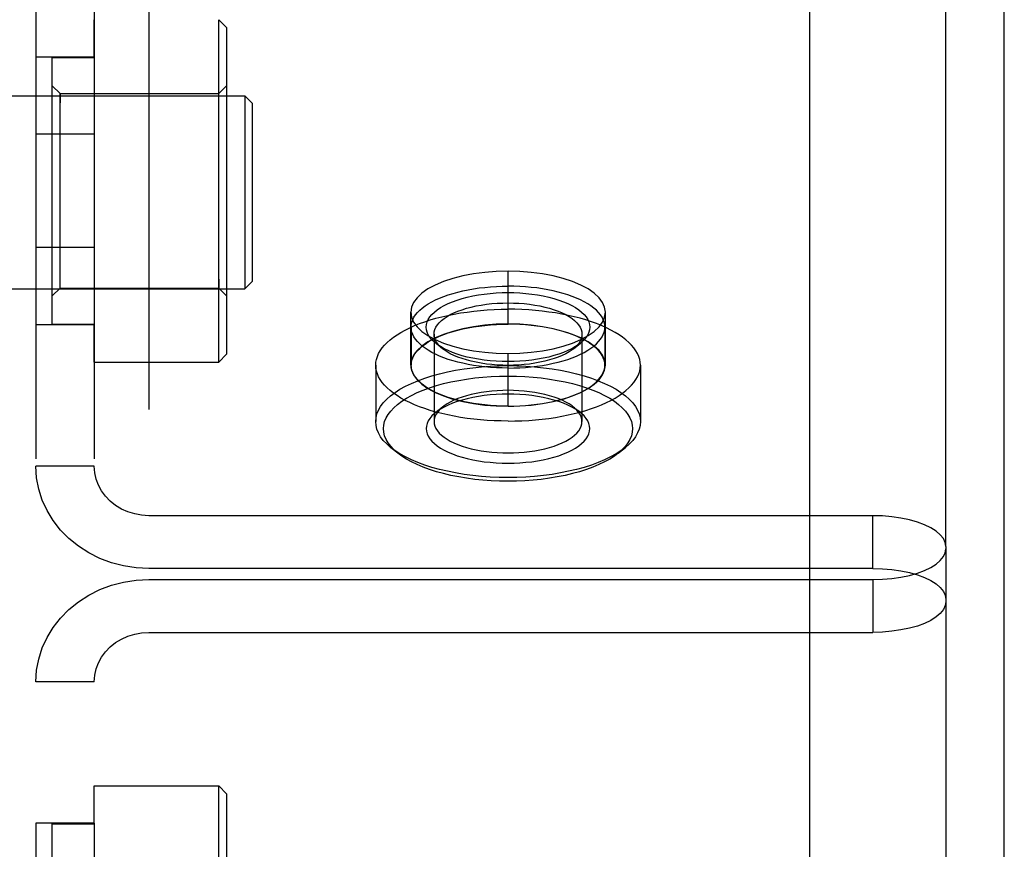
# Model space of a CAD drawing. Header units: inches. Extents: x 0 to 198, y 0 to 128.
# Tile 87 of 102: x 88.97 to 90.24, y 92.78 to 93.84. Entities that reach past the tile are written whole.
import ezdxf

# ---------------------------------------------------------------- set-up
doc = ezdxf.new("R2010")
doc.units = ezdxf.units.IN
doc.header["$LTSCALE"] = 10.872093
doc.header["$MEASUREMENT"] = 0
doc.linetypes.add('HIDDEN', pattern=[0.2, 0.1, -0.1])
doc.layers.get('0').update_dxf_attribs({"linetype": 'CONTINUOUS'})
doc.layers.add('02___PRT_ALL_AXES', color=7, linetype='CONTINUOUS')
doc.layers.add('DEFAULT_2', color=8, linetype='HIDDEN')

msp = doc.modelspace()

# ---------------------------------------------------------------- linework, layer by layer
at = {"color": 3, "linetype": 'Continuous'}
for p, q in [((89.9878, 89.2463), (89.9878, 99.725)), ((90.2378, 52.695), (90.2378, 98.8793))]:
    msp.add_line(p, q, dxfattribs=at)
at = {"layer": '02___PRT_ALL_AXES', "color": 8, "linetype": 'HIDDEN'}
for p, q in [((89.0688, 93.7935), (89.0688, 93.8415)), ((89.0688, 93.7935), (88.9938, 93.7935)), ((88.9938, 93.7935), (88.9938, 93.4495)), ((89.0148, 93.793), (89.0688, 93.793)), ((89.0148, 93.45), (89.0148, 93.793)), ((89.0688, 93.7935), (89.0688, 93.4495)), ((89.0688, 93.6942), (88.9938, 93.6942)), ((89.0688, 93.5488), (88.9938, 93.5488)), ((89.6003, 93.4503), (89.6003, 93.5183)), ((89.4753, 93.3975), (89.4753, 93.4655)), ((89.7253, 93.3975), (89.7253, 93.4655)), ((89.0688, 93.4495), (88.9938, 93.4495)), ((89.0148, 93.45), (89.0688, 93.45)), ((89.0688, 93.4015), (89.0688, 93.4495)), ((89.4758, 93.4465), (89.4758, 93.3975)), ((89.7248, 93.4465), (89.7248, 93.3975)), ((89.6003, 93.3447), (89.6003, 93.4127)), ((89.0688, 93.4015), (89.2288, 93.4015)), ((89.4303, 93.3975), (89.4303, 93.325)), ((89.7703, 93.3975), (89.7703, 93.325)), ((89.0688, 92.8568), (89.2288, 92.8568)), ((89.0688, 92.8088), (89.0688, 92.8568)), ((89.0688, 92.8088), (88.9938, 92.8088)), ((88.9938, 92.8088), (88.9938, 92.4648)), ((89.0148, 92.8083), (89.0688, 92.8083)), ((89.0148, 92.4653), (89.0148, 92.8083)), ((89.0688, 92.8088), (89.0688, 92.4648))]:
    msp.add_line(p, q, dxfattribs=at)
for points in [[(89.6003, 93.5183), (89.5851, 93.5179), (89.5704, 93.5168), (89.556, 93.5149), (89.5422, 93.5123), (89.5293, 93.509), (89.5174, 93.505), (89.5067, 93.5005), (89.4974, 93.4955), (89.4896, 93.49), (89.4834, 93.4842), (89.4789, 93.4781), (89.4762, 93.4719), (89.4753, 93.4655)], [(89.7253, 93.4655), (89.7244, 93.4719), (89.7216, 93.4781), (89.7172, 93.4842), (89.711, 93.49), (89.7032, 93.4955), (89.6938, 93.5005), (89.6832, 93.505), (89.6713, 93.509), (89.6584, 93.5123), (89.6446, 93.5149), (89.6302, 93.5168), (89.6155, 93.5179), (89.6003, 93.5183)], [(89.4758, 93.4465), (89.476, 93.4496), (89.4767, 93.4528), (89.4778, 93.4559), (89.4794, 93.4591), (89.4814, 93.4621), (89.4839, 93.4651), (89.4868, 93.4681), (89.49, 93.4709), (89.4937, 93.4737), (89.4978, 93.4763), (89.5023, 93.4789), (89.5071, 93.4814), (89.5123, 93.4837), (89.5177, 93.4858), (89.5235, 93.4879), (89.5296, 93.4898), (89.5359, 93.4915), (89.5424, 93.493), (89.5492, 93.4944), (89.5561, 93.4957), (89.5632, 93.4967), (89.5705, 93.4975), (89.5778, 93.4982), (89.5853, 93.4987), (89.5928, 93.499), (89.6003, 93.4991)], [(89.7248, 93.4465), (89.7246, 93.4496), (89.7239, 93.4528), (89.7227, 93.4559), (89.7212, 93.4591), (89.7191, 93.4621), (89.7167, 93.4651), (89.7138, 93.4681), (89.7105, 93.4709), (89.7068, 93.4737), (89.7027, 93.4763), (89.6983, 93.4789), (89.6935, 93.4814), (89.6883, 93.4837), (89.6828, 93.4858), (89.6771, 93.4879), (89.671, 93.4898), (89.6647, 93.4915), (89.6581, 93.493), (89.6514, 93.4944), (89.6444, 93.4957), (89.6373, 93.4967), (89.6301, 93.4975), (89.6227, 93.4982), (89.6153, 93.4987), (89.6078, 93.499), (89.6003, 93.4991)], [(89.4303, 93.3975), (89.4305, 93.4013), (89.4312, 93.405), (89.4324, 93.4088), (89.434, 93.4125), (89.4361, 93.4161), (89.4386, 93.4197), (89.4416, 93.4233), (89.445, 93.4267), (89.4488, 93.4301), (89.4531, 93.4334), (89.4577, 93.4366), (89.4628, 93.4397), (89.4682, 93.4427), (89.474, 93.4456), (89.4801, 93.4483), (89.4865, 93.4509), (89.4933, 93.4534), (89.5004, 93.4556), (89.5077, 93.4578), (89.5153, 93.4597), (89.5231, 93.4615), (89.5311, 93.4632), (89.5394, 93.4646), (89.5478, 93.4658), (89.5563, 93.4669), (89.5649, 93.4678), (89.5737, 93.4685), (89.5825, 93.469), (89.5914, 93.4693), (89.6003, 93.4694)], [(89.7703, 93.3975), (89.7701, 93.4013), (89.7694, 93.405), (89.7682, 93.4088), (89.7666, 93.4125), (89.7645, 93.4161), (89.762, 93.4197), (89.759, 93.4233), (89.7556, 93.4267), (89.7518, 93.4301), (89.7475, 93.4334), (89.7429, 93.4366), (89.7378, 93.4397), (89.7324, 93.4427), (89.7266, 93.4456), (89.7205, 93.4483), (89.714, 93.4509), (89.7073, 93.4534), (89.7002, 93.4556), (89.6929, 93.4578), (89.6853, 93.4597), (89.6775, 93.4615), (89.6694, 93.4632), (89.6612, 93.4646), (89.6528, 93.4658), (89.6443, 93.4669), (89.6356, 93.4678), (89.6269, 93.4685), (89.6181, 93.469), (89.6092, 93.4693), (89.6003, 93.4694)], [(89.4753, 93.4655), (89.4762, 93.4591), (89.4789, 93.4529), (89.4834, 93.4468), (89.4896, 93.4409), (89.4974, 93.4355), (89.5067, 93.4305), (89.5174, 93.426), (89.5293, 93.422), (89.5422, 93.4187), (89.556, 93.4161), (89.5704, 93.4142), (89.5851, 93.4131), (89.6003, 93.4127)], [(89.6003, 93.4127), (89.6155, 93.4131), (89.6302, 93.4142), (89.6446, 93.4161), (89.6584, 93.4187), (89.6713, 93.422), (89.6832, 93.426), (89.6938, 93.4305), (89.7032, 93.4355), (89.711, 93.4409), (89.7172, 93.4468), (89.7216, 93.4529), (89.7244, 93.4591), (89.7253, 93.4655)], [(89.6003, 93.4503), (89.5851, 93.45), (89.5704, 93.4488), (89.556, 93.4469), (89.5422, 93.4443), (89.5293, 93.441), (89.5174, 93.4371), (89.5067, 93.4325), (89.4974, 93.4275), (89.4896, 93.4221), (89.4834, 93.4163), (89.4789, 93.4102), (89.4762, 93.4039), (89.4753, 93.3975)], [(89.4758, 93.3975), (89.476, 93.4007), (89.4767, 93.4039), (89.4778, 93.407), (89.4794, 93.4101), (89.4814, 93.4132), (89.4839, 93.4162), (89.4868, 93.4191), (89.49, 93.422), (89.4937, 93.4247), (89.4978, 93.4274), (89.5023, 93.43), (89.5071, 93.4324), (89.5123, 93.4347), (89.5177, 93.4369), (89.5235, 93.4389), (89.5296, 93.4408), (89.5359, 93.4425), (89.5424, 93.4441), (89.5492, 93.4455), (89.5561, 93.4467), (89.5632, 93.4478), (89.5705, 93.4486), (89.5778, 93.4493), (89.5853, 93.4498), (89.5928, 93.45), (89.6003, 93.4501)], [(89.6003, 93.3938), (89.5928, 93.3939), (89.5853, 93.3942), (89.5778, 93.3947), (89.5705, 93.3954), (89.5632, 93.3962), (89.5561, 93.3973), (89.5492, 93.3985), (89.5424, 93.3999), (89.5359, 93.4014), (89.5296, 93.4032), (89.5235, 93.405), (89.5177, 93.4071), (89.5123, 93.4093), (89.5071, 93.4116), (89.5023, 93.414), (89.4978, 93.4166), (89.4937, 93.4192), (89.49, 93.422), (89.4868, 93.4249), (89.4839, 93.4278), (89.4814, 93.4308), (89.4794, 93.4339), (89.4778, 93.437), (89.4767, 93.4401), (89.476, 93.4433), (89.4758, 93.4465)], [(89.7253, 93.3975), (89.7244, 93.4039), (89.7216, 93.4102), (89.7172, 93.4163), (89.711, 93.4221), (89.7032, 93.4275), (89.6938, 93.4325), (89.6832, 93.4371), (89.6713, 93.441), (89.6584, 93.4443), (89.6446, 93.4469), (89.6302, 93.4488), (89.6155, 93.45), (89.6003, 93.4503)], [(89.7248, 93.3975), (89.7246, 93.4007), (89.7239, 93.4039), (89.7227, 93.407), (89.7212, 93.4101), (89.7191, 93.4132), (89.7167, 93.4162), (89.7138, 93.4191), (89.7105, 93.422), (89.7068, 93.4247), (89.7027, 93.4274), (89.6983, 93.43), (89.6935, 93.4324), (89.6883, 93.4347), (89.6828, 93.4369), (89.6771, 93.4389), (89.671, 93.4408), (89.6647, 93.4425), (89.6581, 93.4441), (89.6514, 93.4455), (89.6444, 93.4467), (89.6373, 93.4478), (89.6301, 93.4486), (89.6227, 93.4493), (89.6153, 93.4498), (89.6078, 93.45), (89.6003, 93.4501)], [(89.6003, 93.3938), (89.6078, 93.3939), (89.6153, 93.3942), (89.6227, 93.3947), (89.6301, 93.3954), (89.6373, 93.3962), (89.6444, 93.3973), (89.6514, 93.3985), (89.6581, 93.3999), (89.6647, 93.4014), (89.671, 93.4032), (89.6771, 93.405), (89.6828, 93.4071), (89.6883, 93.4093), (89.6935, 93.4116), (89.6983, 93.414), (89.7027, 93.4166), (89.7068, 93.4192), (89.7105, 93.422), (89.7138, 93.4249), (89.7167, 93.4278), (89.7191, 93.4308), (89.7212, 93.4339), (89.7227, 93.437), (89.7239, 93.4401), (89.7246, 93.4433), (89.7248, 93.4465)], [(89.6003, 93.3257), (89.5914, 93.3258), (89.5825, 93.3261), (89.5737, 93.3266), (89.5649, 93.3272), (89.5563, 93.3281), (89.5478, 93.3292), (89.5394, 93.3304), (89.5311, 93.3319), (89.5231, 93.3335), (89.5153, 93.3353), (89.5077, 93.3373), (89.5004, 93.3394), (89.4933, 93.3417), (89.4865, 93.3441), (89.4801, 93.3467), (89.474, 93.3494), (89.4682, 93.3523), (89.4628, 93.3553), (89.4577, 93.3584), (89.4531, 93.3616), (89.4488, 93.3649), (89.445, 93.3683), (89.4416, 93.3718), (89.4386, 93.3753), (89.4361, 93.3789), (89.434, 93.3826), (89.4324, 93.3863), (89.4312, 93.39), (89.4305, 93.3938), (89.4303, 93.3975)], [(89.4753, 93.3975), (89.4762, 93.3912), (89.4789, 93.3849), (89.4834, 93.3788), (89.4896, 93.373), (89.4974, 93.3675), (89.5067, 93.3625), (89.5174, 93.358), (89.5293, 93.354), (89.5422, 93.3507), (89.556, 93.3481), (89.5704, 93.3462), (89.5851, 93.3451), (89.6003, 93.3447)], [(89.6003, 93.3449), (89.5928, 93.345), (89.5853, 93.3453), (89.5778, 93.3458), (89.5705, 93.3464), (89.5632, 93.3473), (89.5561, 93.3483), (89.5492, 93.3495), (89.5424, 93.3509), (89.5359, 93.3525), (89.5296, 93.3542), (89.5235, 93.3561), (89.5177, 93.3581), (89.5123, 93.3603), (89.5071, 93.3626), (89.5023, 93.3651), (89.4978, 93.3676), (89.4937, 93.3703), (89.49, 93.3731), (89.4868, 93.3759), (89.4839, 93.3789), (89.4814, 93.3819), (89.4794, 93.3849), (89.4778, 93.388), (89.4767, 93.3912), (89.476, 93.3943), (89.4758, 93.3975)], [(89.6003, 93.3447), (89.6155, 93.3451), (89.6302, 93.3462), (89.6446, 93.3481), (89.6584, 93.3507), (89.6713, 93.354), (89.6832, 93.358), (89.6938, 93.3625), (89.7032, 93.3675), (89.711, 93.373), (89.7172, 93.3788), (89.7216, 93.3849), (89.7244, 93.3912), (89.7253, 93.3975)], [(89.6003, 93.3449), (89.6078, 93.345), (89.6153, 93.3453), (89.6227, 93.3458), (89.6301, 93.3464), (89.6373, 93.3473), (89.6444, 93.3483), (89.6514, 93.3495), (89.6581, 93.3509), (89.6647, 93.3525), (89.671, 93.3542), (89.6771, 93.3561), (89.6828, 93.3581), (89.6883, 93.3603), (89.6935, 93.3626), (89.6983, 93.3651), (89.7027, 93.3676), (89.7068, 93.3703), (89.7105, 93.3731), (89.7138, 93.3759), (89.7167, 93.3789), (89.7191, 93.3819), (89.7212, 93.3849), (89.7227, 93.388), (89.7239, 93.3912), (89.7246, 93.3943), (89.7248, 93.3975)], [(89.6003, 93.3257), (89.6092, 93.3258), (89.6181, 93.3261), (89.6269, 93.3266), (89.6356, 93.3272), (89.6443, 93.3281), (89.6528, 93.3292), (89.6612, 93.3304), (89.6694, 93.3319), (89.6775, 93.3335), (89.6853, 93.3353), (89.6929, 93.3373), (89.7002, 93.3394), (89.7073, 93.3417), (89.714, 93.3441), (89.7205, 93.3467), (89.7266, 93.3494), (89.7324, 93.3523), (89.7378, 93.3553), (89.7429, 93.3584), (89.7475, 93.3616), (89.7518, 93.3649), (89.7556, 93.3683), (89.759, 93.3718), (89.762, 93.3753), (89.7645, 93.3789), (89.7666, 93.3826), (89.7682, 93.3863), (89.7694, 93.39), (89.7701, 93.3938), (89.7703, 93.3975)]]:
    msp.add_lwpolyline(points, dxfattribs=at)
at = {"layer": 'DEFAULT_2', "color": 8, "linetype": 'HIDDEN'}
for p, q in [((90.1628, 93.1645), (90.1628, 94.456)), ((89.1388, 94.4277), (89.1388, 91.8306)), ((88.9938, 94.3642), (88.9938, 91.8941)), ((89.0688, 94.3642), (89.0688, 91.8941)), ((89.2288, 93.4015), (89.2288, 93.8415)), ((89.2388, 93.8315), (89.2288, 93.8415)), ((89.2388, 93.8315), (89.2388, 93.4115)), ((89.0148, 93.4865), (89.0148, 93.7565)), ((89.0248, 93.7465), (89.0148, 93.7565)), ((89.2288, 93.7465), (89.2388, 93.7565)), ((88.8094, 93.7436), (89.2622, 93.7436)), ((89.0248, 93.7465), (89.2288, 93.7465)), ((89.0248, 93.4965), (89.0248, 93.7465)), ((89.0248, 93.7465), (89.0248, 93.7348)), ((89.2288, 93.7348), (89.2288, 93.7465)), ((89.2622, 93.7436), (89.2622, 93.4956)), ((89.2722, 93.7336), (89.2622, 93.7436)), ((89.2722, 93.5056), (89.2722, 93.7336)), ((89.0248, 93.4965), (89.0248, 93.5082)), ((89.2288, 93.5082), (89.2288, 93.4965)), ((88.8094, 93.4956), (89.2622, 93.4956)), ((89.0248, 93.4965), (89.0148, 93.4865)), ((89.0248, 93.4965), (89.2288, 93.4965)), ((89.2288, 93.4965), (89.2388, 93.4865)), ((89.2722, 93.5056), (89.2622, 93.4956)), ((89.5053, 93.4374), (89.5053, 93.325)), ((89.6953, 93.4374), (89.6953, 93.325)), ((89.5162, 93.4187), (89.5074, 93.4258)), ((89.6843, 93.4187), (89.6932, 93.4258)), ((89.2388, 93.4115), (89.2288, 93.4015)), ((89.5162, 93.3437), (89.5074, 93.3366)), ((89.6843, 93.3437), (89.6932, 93.3366)), ((89.4587, 93.2844), (89.4499, 93.2915)), ((89.7418, 93.2844), (89.7507, 93.2915)), ((89.0688, 93.2676), (88.9938, 93.2676)), ((90.069, 93.2041), (89.1388, 93.2041)), ((90.069, 93.1362), (90.069, 93.2041)), ((90.1628, 93.1645), (90.1628, 91.8702)), ((90.069, 93.1362), (89.1388, 93.1362)), ((89.1388, 93.1221), (90.069, 93.1221)), ((90.069, 93.1221), (90.069, 93.0541)), ((89.1388, 93.0541), (90.069, 93.0541)), ((89.0688, 92.9907), (88.9938, 92.9907)), ((89.2288, 92.4168), (89.2288, 92.8568)), ((89.2388, 92.8468), (89.2288, 92.8568)), ((89.2388, 92.8468), (89.2388, 92.4268))]:
    msp.add_line(p, q, dxfattribs=at)
for points in [[(89.5074, 93.4258), (89.5057, 93.4272), (89.5026, 93.4302), (89.5, 93.4334), (89.4979, 93.4366), (89.4965, 93.4398), (89.4956, 93.4431), (89.4953, 93.4465), (89.4956, 93.4498), (89.4965, 93.4531), (89.4979, 93.4564), (89.5, 93.4596), (89.5026, 93.4627), (89.5057, 93.4658), (89.5094, 93.4687), (89.5136, 93.4715), (89.5183, 93.4742), (89.5234, 93.4767), (89.529, 93.479), (89.5349, 93.4812), (89.5413, 93.4832), (89.548, 93.4849), (89.555, 93.4865), (89.5623, 93.4878), (89.5697, 93.4889), (89.5773, 93.4898), (89.585, 93.4904), (89.5926, 93.4907), (89.6003, 93.4908)], [(89.6003, 93.4908), (89.6079, 93.4907), (89.6156, 93.4904), (89.6233, 93.4898), (89.6308, 93.4889), (89.6383, 93.4878), (89.6456, 93.4865), (89.6526, 93.4849), (89.6593, 93.4832), (89.6656, 93.4812), (89.6716, 93.479), (89.6772, 93.4767), (89.6823, 93.4742), (89.687, 93.4715), (89.6912, 93.4687), (89.6948, 93.4658), (89.698, 93.4627), (89.7006, 93.4596), (89.7026, 93.4564), (89.7041, 93.4531), (89.705, 93.4498), (89.7053, 93.4465), (89.705, 93.4431), (89.7041, 93.4398), (89.7026, 93.4366), (89.7006, 93.4334), (89.698, 93.4302), (89.6948, 93.4272), (89.6932, 93.4258)], [(89.5053, 93.4374), (89.5056, 93.4404), (89.5064, 93.4434), (89.5077, 93.4463), (89.5095, 93.4493), (89.5119, 93.4521), (89.5147, 93.4549), (89.5181, 93.4575), (89.5219, 93.4601), (89.5261, 93.4625), (89.5307, 93.4647), (89.5358, 93.4669), (89.5412, 93.4688), (89.5469, 93.4706), (89.553, 93.4722), (89.5593, 93.4736), (89.5659, 93.4748), (89.5726, 93.4758), (89.5795, 93.4766), (89.5864, 93.4771), (89.5934, 93.4774), (89.6003, 93.4775)], [(89.6003, 93.4775), (89.6072, 93.4774), (89.6141, 93.4771), (89.6211, 93.4766), (89.6279, 93.4758), (89.6347, 93.4748), (89.6412, 93.4736), (89.6476, 93.4722), (89.6537, 93.4706), (89.6594, 93.4688), (89.6648, 93.4669), (89.6698, 93.4647), (89.6745, 93.4625), (89.6787, 93.4601), (89.6825, 93.4575), (89.6858, 93.4549), (89.6887, 93.4521), (89.691, 93.4493), (89.6929, 93.4464), (89.6942, 93.4434), (89.695, 93.4404), (89.6953, 93.4374)], [(89.5162, 93.4187), (89.5147, 93.4199), (89.5119, 93.4227), (89.5095, 93.4255), (89.5077, 93.4284), (89.5064, 93.4314), (89.5056, 93.4344), (89.5053, 93.4374)], [(89.6953, 93.4374), (89.695, 93.4344), (89.6942, 93.4314), (89.6929, 93.4284), (89.6911, 93.4255), (89.6887, 93.4227), (89.6858, 93.4199), (89.6843, 93.4187)], [(89.6003, 93.4021), (89.5926, 93.4022), (89.585, 93.4026), (89.5773, 93.4032), (89.5697, 93.404), (89.5623, 93.4051), (89.555, 93.4064), (89.548, 93.408), (89.5413, 93.4097), (89.535, 93.4117), (89.529, 93.4139), (89.5234, 93.4162), (89.5183, 93.4187), (89.5136, 93.4214), (89.5094, 93.4242), (89.5074, 93.4258)], [(89.6003, 93.3972), (89.5934, 93.3974), (89.5864, 93.3977), (89.5795, 93.3982), (89.5726, 93.399), (89.5659, 93.4), (89.5593, 93.4012), (89.553, 93.4026), (89.5469, 93.4042), (89.5412, 93.406), (89.5358, 93.4079), (89.5307, 93.41), (89.5261, 93.4123), (89.5219, 93.4147), (89.5181, 93.4173), (89.5162, 93.4187)], [(89.6932, 93.4258), (89.6912, 93.4242), (89.687, 93.4214), (89.6823, 93.4187), (89.6772, 93.4162), (89.6716, 93.4139), (89.6656, 93.4117), (89.6593, 93.4098), (89.6526, 93.408), (89.6456, 93.4064), (89.6383, 93.4051), (89.6309, 93.404), (89.6233, 93.4032), (89.6156, 93.4026), (89.608, 93.4022), (89.6003, 93.4021)], [(89.6843, 93.4187), (89.6825, 93.4173), (89.6787, 93.4147), (89.6745, 93.4123), (89.6698, 93.4101), (89.6648, 93.4079), (89.6594, 93.406), (89.6537, 93.4042), (89.6476, 93.4026), (89.6413, 93.4012), (89.6347, 93.4), (89.6279, 93.399), (89.6211, 93.3982), (89.6141, 93.3977), (89.6072, 93.3974), (89.6003, 93.3972)], [(89.4303, 93.325), (89.4307, 93.3299), (89.4319, 93.3348), (89.4339, 93.3397), (89.4366, 93.3444), (89.4401, 93.3491), (89.4444, 93.3537), (89.4494, 93.3581), (89.4551, 93.3624), (89.4615, 93.3665), (89.4686, 93.3704), (89.4762, 93.3741), (89.4845, 93.3776), (89.4933, 93.3808), (89.5025, 93.3838), (89.5123, 93.3865), (89.5225, 93.3889), (89.533, 93.391), (89.5438, 93.3928), (89.5549, 93.3943), (89.5661, 93.3954), (89.5775, 93.3962), (89.5889, 93.3967), (89.6003, 93.3969)], [(89.6003, 93.3969), (89.6117, 93.3967), (89.6231, 93.3962), (89.6344, 93.3954), (89.6457, 93.3943), (89.6568, 93.3928), (89.6676, 93.391), (89.6781, 93.3889), (89.6883, 93.3865), (89.698, 93.3838), (89.7073, 93.3808), (89.7161, 93.3776), (89.7243, 93.3741), (89.732, 93.3704), (89.739, 93.3665), (89.7454, 93.3624), (89.7511, 93.3581), (89.7561, 93.3537), (89.7604, 93.3491), (89.764, 93.3444), (89.7667, 93.3397), (89.7687, 93.3348), (89.7699, 93.3299), (89.7703, 93.325)], [(89.4587, 93.2844), (89.4536, 93.289), (89.4496, 93.2933), (89.4462, 93.2977), (89.4436, 93.3022), (89.4418, 93.3067), (89.4407, 93.3113), (89.4403, 93.316), (89.4407, 93.3206), (89.4418, 93.3252), (89.4436, 93.3297), (89.4462, 93.3342), (89.4496, 93.3386), (89.4536, 93.3429), (89.4583, 93.3471), (89.4637, 93.3512), (89.4697, 93.355), (89.4763, 93.3587), (89.4835, 93.3622), (89.4913, 93.3655), (89.4996, 93.3685), (89.5083, 93.3713), (89.5175, 93.3738), (89.527, 93.3761), (89.5369, 93.378), (89.5471, 93.3797), (89.5576, 93.3811), (89.5681, 93.3822), (89.5788, 93.383), (89.5895, 93.3834), (89.6003, 93.3836)], [(89.6003, 93.3836), (89.611, 93.3834), (89.6217, 93.383), (89.6324, 93.3822), (89.643, 93.3811), (89.6534, 93.3797), (89.6636, 93.378), (89.6735, 93.3761), (89.6831, 93.3738), (89.6923, 93.3713), (89.701, 93.3685), (89.7093, 93.3655), (89.717, 93.3622), (89.7242, 93.3587), (89.7309, 93.355), (89.7369, 93.3512), (89.7423, 93.3471), (89.747, 93.3429), (89.751, 93.3386), (89.7543, 93.3342), (89.7569, 93.3297), (89.7588, 93.3252), (89.7599, 93.3206), (89.7603, 93.316), (89.7599, 93.3113), (89.7588, 93.3067), (89.7569, 93.3022), (89.7543, 93.2977), (89.751, 93.2933), (89.747, 93.289), (89.7418, 93.2844)], [(89.6003, 93.3603), (89.5926, 93.3602), (89.585, 93.3599), (89.5773, 93.3593), (89.5697, 93.3584), (89.5623, 93.3573), (89.555, 93.356), (89.548, 93.3544), (89.5413, 93.3527), (89.5349, 93.3507), (89.529, 93.3485), (89.5234, 93.3462), (89.5183, 93.3437), (89.5136, 93.341), (89.5094, 93.3382), (89.5074, 93.3366)], [(89.6003, 93.3652), (89.5934, 93.3651), (89.5864, 93.3647), (89.5795, 93.3642), (89.5726, 93.3634), (89.5659, 93.3624), (89.5593, 93.3612), (89.553, 93.3598), (89.5469, 93.3582), (89.5412, 93.3564), (89.5358, 93.3545), (89.5307, 93.3524), (89.5261, 93.3501), (89.5219, 93.3477), (89.5181, 93.3451), (89.5162, 93.3437)], [(89.6843, 93.3437), (89.6825, 93.3451), (89.6787, 93.3477), (89.6745, 93.3501), (89.6698, 93.3524), (89.6648, 93.3545), (89.6594, 93.3564), (89.6537, 93.3582), (89.6476, 93.3598), (89.6412, 93.3612), (89.6347, 93.3624), (89.6279, 93.3634), (89.6211, 93.3642), (89.6141, 93.3647), (89.6072, 93.3651), (89.6003, 93.3652)], [(89.6932, 93.3366), (89.6912, 93.3382), (89.687, 93.341), (89.6823, 93.3437), (89.6772, 93.3462), (89.6716, 93.3485), (89.6656, 93.3507), (89.6593, 93.3527), (89.6526, 93.3544), (89.6456, 93.356), (89.6383, 93.3573), (89.6308, 93.3584), (89.6233, 93.3593), (89.6156, 93.3599), (89.6079, 93.3602), (89.6003, 93.3603)], [(89.5162, 93.3437), (89.5147, 93.3425), (89.5119, 93.3397), (89.5095, 93.3369), (89.5077, 93.334), (89.5064, 93.331), (89.5056, 93.328), (89.5053, 93.325)], [(89.6953, 93.325), (89.695, 93.328), (89.6942, 93.331), (89.6929, 93.334), (89.691, 93.3369), (89.6887, 93.3397), (89.6858, 93.3425), (89.6843, 93.3437)], [(89.5074, 93.3366), (89.5057, 93.3352), (89.5026, 93.3322), (89.5, 93.3291), (89.4979, 93.3258), (89.4965, 93.3226), (89.4956, 93.3193), (89.4953, 93.316), (89.4956, 93.3126), (89.4965, 93.3093), (89.4979, 93.3061), (89.5, 93.3028), (89.5026, 93.2997), (89.5057, 93.2967), (89.5094, 93.2937), (89.5136, 93.2909), (89.5183, 93.2882), (89.5234, 93.2857), (89.529, 93.2834), (89.535, 93.2812), (89.5413, 93.2792), (89.548, 93.2775), (89.555, 93.2759), (89.5623, 93.2746), (89.5697, 93.2735), (89.5773, 93.2727), (89.585, 93.2721), (89.5926, 93.2717), (89.6003, 93.2716)], [(89.6003, 93.2716), (89.608, 93.2717), (89.6156, 93.2721), (89.6233, 93.2727), (89.6309, 93.2735), (89.6383, 93.2746), (89.6456, 93.2759), (89.6526, 93.2775), (89.6593, 93.2792), (89.6656, 93.2812), (89.6716, 93.2834), (89.6772, 93.2857), (89.6823, 93.2882), (89.687, 93.2909), (89.6912, 93.2937), (89.6948, 93.2967), (89.698, 93.2997), (89.7006, 93.3028), (89.7026, 93.3061), (89.7041, 93.3093), (89.705, 93.3126), (89.7053, 93.316), (89.705, 93.3193), (89.7041, 93.3226), (89.7026, 93.3258), (89.7006, 93.3291), (89.698, 93.3322), (89.6948, 93.3352), (89.6932, 93.3366)], [(89.4499, 93.2915), (89.4444, 93.2963), (89.4401, 93.3009), (89.4366, 93.3056), (89.4339, 93.3104), (89.4319, 93.3152), (89.4307, 93.3201), (89.4303, 93.325)], [(89.5053, 93.325), (89.5056, 93.322), (89.5064, 93.319), (89.5077, 93.3161), (89.5095, 93.3132), (89.5119, 93.3103), (89.5147, 93.3076), (89.5181, 93.3049), (89.5219, 93.3024), (89.5261, 93.2999), (89.5307, 93.2977), (89.5358, 93.2955), (89.5412, 93.2936), (89.5469, 93.2918), (89.553, 93.2902), (89.5593, 93.2888), (89.5659, 93.2876), (89.5726, 93.2866), (89.5795, 93.2858), (89.5864, 93.2853), (89.5934, 93.285), (89.6003, 93.2849)], [(89.6003, 93.2849), (89.6072, 93.285), (89.6141, 93.2853), (89.6211, 93.2858), (89.6279, 93.2866), (89.6347, 93.2876), (89.6413, 93.2888), (89.6476, 93.2902), (89.6537, 93.2918), (89.6594, 93.2936), (89.6648, 93.2955), (89.6698, 93.2977), (89.6745, 93.2999), (89.6787, 93.3024), (89.6825, 93.3049), (89.6858, 93.3076), (89.6887, 93.3103), (89.6911, 93.3132), (89.6929, 93.3161), (89.6942, 93.319), (89.695, 93.322), (89.6953, 93.325)], [(89.7703, 93.325), (89.7699, 93.3201), (89.7687, 93.3152), (89.7667, 93.3104), (89.764, 93.3056), (89.7604, 93.3009), (89.7562, 93.2963), (89.7507, 93.2915)], [(89.6003, 93.2532), (89.5889, 93.2533), (89.5775, 93.2538), (89.5661, 93.2546), (89.5549, 93.2558), (89.5438, 93.2572), (89.533, 93.259), (89.5225, 93.2611), (89.5123, 93.2635), (89.5025, 93.2662), (89.4933, 93.2692), (89.4845, 93.2724), (89.4762, 93.2759), (89.4686, 93.2796), (89.4615, 93.2835), (89.4551, 93.2876), (89.4499, 93.2915)], [(89.6003, 93.2483), (89.5895, 93.2485), (89.5788, 93.2489), (89.5681, 93.2497), (89.5576, 93.2508), (89.5471, 93.2522), (89.537, 93.2539), (89.527, 93.2558), (89.5175, 93.2581), (89.5083, 93.2606), (89.4996, 93.2634), (89.4913, 93.2665), (89.4835, 93.2697), (89.4763, 93.2732), (89.4697, 93.2769), (89.4637, 93.2807), (89.4587, 93.2844)], [(89.7507, 93.2915), (89.7454, 93.2876), (89.739, 93.2835), (89.732, 93.2796), (89.7243, 93.2759), (89.7161, 93.2724), (89.7073, 93.2692), (89.698, 93.2662), (89.6883, 93.2635), (89.6781, 93.2611), (89.6676, 93.259), (89.6568, 93.2572), (89.6457, 93.2558), (89.6344, 93.2546), (89.6231, 93.2538), (89.6117, 93.2533), (89.6003, 93.2532)], [(89.7418, 93.2844), (89.7369, 93.2807), (89.7309, 93.2769), (89.7242, 93.2732), (89.717, 93.2697), (89.7093, 93.2665), (89.701, 93.2634), (89.6923, 93.2606), (89.6831, 93.2581), (89.6735, 93.2558), (89.6636, 93.2539), (89.6534, 93.2522), (89.643, 93.2508), (89.6324, 93.2497), (89.6217, 93.2489), (89.611, 93.2485), (89.6003, 93.2483)], [(89.1388, 93.1362), (89.1225, 93.137), (89.1065, 93.1395), (89.0909, 93.1435), (89.0759, 93.1492), (89.0616, 93.1563), (89.0484, 93.1648), (89.0363, 93.1747), (89.0254, 93.1856), (89.016, 93.1977), (89.0081, 93.2106), (89.0019, 93.2242), (88.9974, 93.2383), (88.9947, 93.2528), (88.9938, 93.2676)], [(89.1388, 93.2041), (89.1296, 93.2047), (89.1207, 93.2063), (89.112, 93.209), (89.1038, 93.2126), (89.0962, 93.2173), (89.0893, 93.2227), (89.0833, 93.229), (89.0782, 93.2359), (89.0741, 93.2433), (89.0712, 93.2512), (89.0694, 93.2592), (89.0688, 93.2676)], [(90.1628, 93.1645), (90.162, 93.1697), (90.1596, 93.1748), (90.1556, 93.1797), (90.1502, 93.1843), (90.1434, 93.1886), (90.1353, 93.1925), (90.1261, 93.1959), (90.1159, 93.1988), (90.1049, 93.2011), (90.0933, 93.2028), (90.0814, 93.2038), (90.069, 93.2041)], [(90.069, 93.1221), (90.0814, 93.1225), (90.0933, 93.1235), (90.1049, 93.1251), (90.1159, 93.1274), (90.1261, 93.1303), (90.1353, 93.1337), (90.1434, 93.1376), (90.1502, 93.1419), (90.1556, 93.1466), (90.1596, 93.1515), (90.162, 93.1565), (90.1628, 93.1617)], [(90.069, 93.1362), (90.0814, 93.1358), (90.0933, 93.1348), (90.1049, 93.1331), (90.1159, 93.1309), (90.1261, 93.128), (90.1353, 93.1246), (90.1434, 93.1207), (90.1502, 93.1164), (90.1556, 93.1117), (90.1596, 93.1068), (90.162, 93.1018), (90.1628, 93.0965)], [(88.9938, 92.9907), (88.9947, 93.0055), (88.9974, 93.0199), (89.0019, 93.0341), (89.0081, 93.0477), (89.016, 93.0606), (89.0254, 93.0726), (89.0363, 93.0836), (89.0484, 93.0934), (89.0616, 93.102), (89.0759, 93.1091), (89.0909, 93.1147), (89.1065, 93.1188), (89.1225, 93.1213), (89.1388, 93.1221)], [(90.1628, 93.0938), (90.162, 93.0885), (90.1596, 93.0835), (90.1556, 93.0786), (90.1502, 93.074), (90.1434, 93.0696), (90.1353, 93.0657), (90.1261, 93.0623), (90.1159, 93.0595), (90.1049, 93.0572), (90.0933, 93.0555), (90.0814, 93.0545), (90.069, 93.0541)], [(89.0688, 92.9907), (89.0694, 92.9991), (89.0712, 93.0071), (89.0741, 93.015), (89.0782, 93.0224), (89.0833, 93.0293), (89.0893, 93.0356), (89.0962, 93.041), (89.1038, 93.0456), (89.112, 93.0493), (89.1207, 93.052), (89.1296, 93.0536), (89.1388, 93.0541)]]:
    msp.add_lwpolyline(points, dxfattribs=at)

doc.saveas('drawing.dxf')
